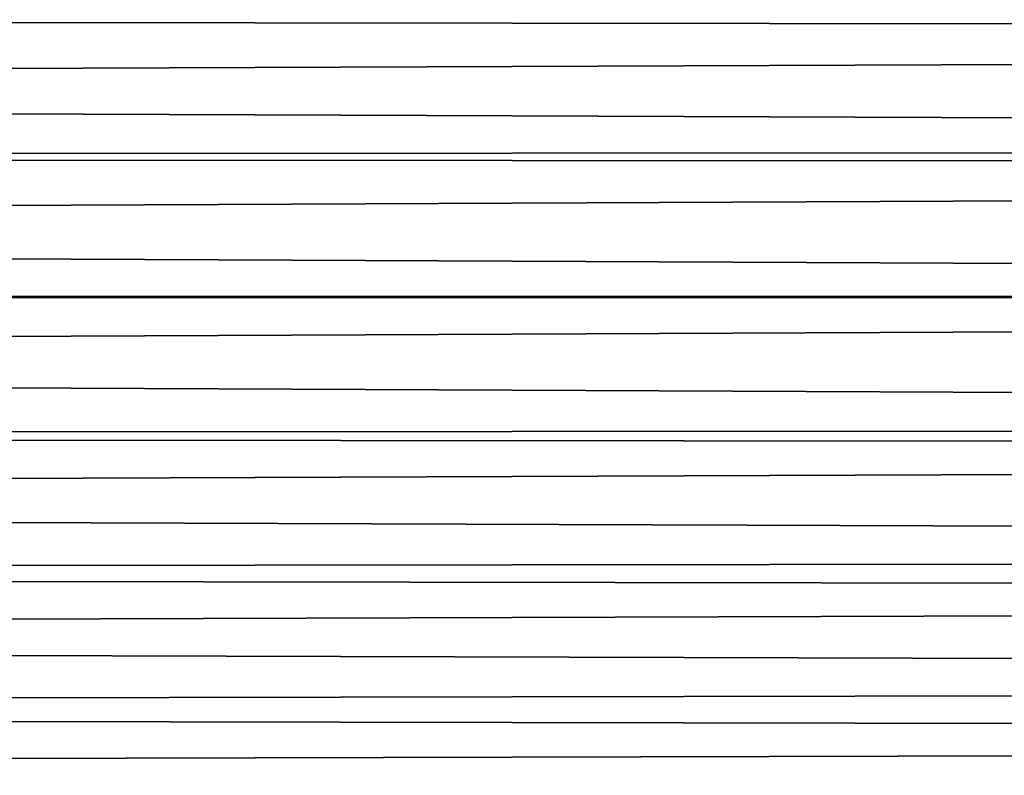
# Model space of a CAD drawing. Header units: millimetres. Extents: x -165 to 184, y -135 to 242.
# Tile 147 of 256: x 123.41 to 127.53, y -111.22 to -108.06. Entities that reach past the tile are written whole.
import ezdxf

# ---------------------------------------------------------------- set-up
doc = ezdxf.new("R2010")
doc.units = ezdxf.units.MM
doc.header["$LTSCALE"] = 81.481481
doc.layers.add('261', color=7, linetype='CONTINUOUS')
doc.layers.add('263', color=7, linetype='CONTINUOUS')

msp = doc.modelspace()

# ---------------------------------------------------------------- linework, layer by layer
at = {"layer": '261', "linetype": 'Continuous'}
for points in [[(36.577, -107.9614, 63), (160.7778, -108.1167, 63), (161.2947, -107.56, 63), (36.577, -107.9614, 63)], [(36.577, -107.9614, 63), (37.1757, -108.597, 63), (160.7778, -108.1167, 63), (36.577, -107.9614, 63)], [(37.1757, -108.597, 63), (160.2559, -108.6687, 63), (160.7778, -108.1167, 63), (37.1757, -108.597, 63)], [(37.1757, -108.597, 63), (37.7801, -109.2256, 63), (160.2559, -108.6687, 63), (37.1757, -108.597, 63)], [(37.7801, -109.2256, 63), (159.729, -109.2162, 63), (160.2559, -108.6687, 63), (37.7801, -109.2256, 63)], [(37.7801, -109.2256, 63), (159.1972, -109.759, 63), (159.729, -109.2162, 63), (37.7801, -109.2256, 63)], [(37.7801, -109.2256, 63), (38.39, -109.847, 63), (159.1972, -109.759, 63), (37.7801, -109.2256, 63)], [(38.39, -109.847, 63), (158.6604, -110.2971, 63), (159.1972, -109.759, 63), (38.39, -109.847, 63)], [(38.39, -109.847, 63), (39.0054, -110.4614, 63), (158.6604, -110.2971, 63), (38.39, -109.847, 63)], [(39.0054, -110.4614, 63), (158.1188, -110.8304, 63), (158.6604, -110.2971, 63), (39.0054, -110.4614, 63)], [(39.0054, -110.4614, 63), (39.6261, -111.0686, 63), (158.1188, -110.8304, 63), (39.0054, -110.4614, 63)], [(39.6261, -111.0686, 63), (157.5724, -111.359, 63), (158.1188, -110.8304, 63), (39.6261, -111.0686, 63)], [(39.6261, -111.0686, 63), (40.2522, -111.6686, 63), (157.5724, -111.359, 63), (39.6261, -111.0686, 63)]]:
    msp.add_3dface(points, dxfattribs=at)
at = {"layer": '263', "linetype": 'Continuous'}
for points in [[(160.923, -107.9614, 60), (36.7222, -108.1167, 60), (36.2053, -107.56, 60), (160.923, -107.9614, 60)], [(160.923, -107.9614, 60), (160.3243, -108.597, 60), (36.7222, -108.1167, 60), (160.923, -107.9614, 60)], [(160.3243, -108.597, 60), (37.2441, -108.6687, 60), (36.7222, -108.1167, 60), (160.3243, -108.597, 60)], [(160.3243, -108.597, 60), (159.7199, -109.2256, 60), (37.2441, -108.6687, 60), (160.3243, -108.597, 60)], [(159.7199, -109.2256, 60), (37.771, -109.2162, 60), (37.2441, -108.6687, 60), (159.7199, -109.2256, 60)], [(159.7199, -109.2256, 60), (38.3028, -109.759, 60), (37.771, -109.2162, 60), (159.7199, -109.2256, 60)], [(159.7199, -109.2256, 60), (159.11, -109.847, 60), (38.3028, -109.759, 60), (159.7199, -109.2256, 60)], [(159.11, -109.847, 60), (38.8396, -110.2971, 60), (38.3028, -109.759, 60), (159.11, -109.847, 60)], [(159.11, -109.847, 60), (158.4946, -110.4614, 60), (38.8396, -110.2971, 60), (159.11, -109.847, 60)], [(158.4946, -110.4614, 60), (39.3812, -110.8304, 60), (38.8396, -110.2971, 60), (158.4946, -110.4614, 60)], [(158.4946, -110.4614, 60), (157.8739, -111.0686, 60), (39.3812, -110.8304, 60), (158.4946, -110.4614, 60)], [(157.8739, -111.0686, 60), (39.9276, -111.359, 60), (39.3812, -110.8304, 60), (157.8739, -111.0686, 60)], [(157.8739, -111.0686, 60), (157.2478, -111.6686, 60), (39.9276, -111.359, 60), (157.8739, -111.0686, 60)]]:
    msp.add_3dface(points, dxfattribs=at)

doc.saveas('drawing.dxf')
